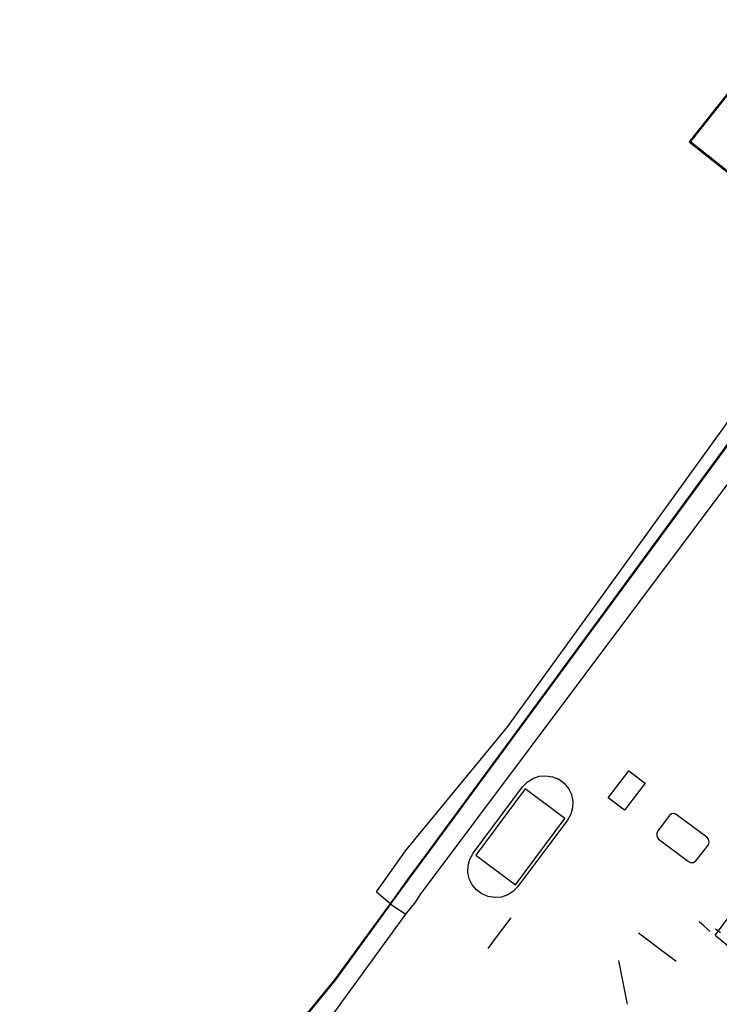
# Model space of a CAD drawing. Extents: x 13 to 4138, y -4831 to -1000.
# Tile 32 of 203: x 963 to 1390, y -1841 to -1240. Entities that reach past the tile are written whole.
import ezdxf

# ---------------------------------------------------------------- set-up
doc = ezdxf.new("R2010")
doc.units = 0
doc.header["$MEASUREMENT"] = 0
for name, color, linetype in [('БЕГОВЫЕ_ДОРОЖКИ', 30, 'CONTINUOUS'), ('ВОРКАУТ_ФИТНЕС', 1, 'CONTINUOUS'), ('ГРАНИЦА_РАЙОНА', 5, 'CONTINUOUS'), ('ЛЕСТНИЦЫ', 6, 'CONTINUOUS'), ('ПЕШЕХОДНЫЕ_ДОРОЖКИ', 3, 'CONTINUOUS'), ('СПОРТИВНЫЕ_ПЛОЩАДКИ', 3, 'CONTINUOUS')]:
    doc.layers.add(name, color=color, linetype=linetype)

msp = doc.modelspace()

# ---------------------------------------------------------------- linework, layer by layer
at = {"layer": 'БЕГОВЫЕ_ДОРОЖКИ'}
msp.add_lwpolyline([(1267.22, -1769.23), (1264.4, -1772.21), (1260.94, -1774.42), (1257.06, -1775.75), (1252.97, -1776.1), (1248.91, -1775.48), (1245.12, -1773.9), (1241.82, -1771.45), (1239.2, -1768.3), (1237.42, -1764.61), (1236.57, -1760.6), (1236.71, -1756.51), (1237.82, -1752.56), (1239.85, -1749), (1270.06, -1708.51), (1272.89, -1705.54), (1276.34, -1703.32), (1280.23, -1701.99), (1284.32, -1701.64), (1288.38, -1702.27), (1292.16, -1703.85), (1295.46, -1706.29), (1298.08, -1709.44), (1299.87, -1713.13), (1300.72, -1717.14), (1300.58, -1721.24), (1299.46, -1725.18), (1297.44, -1728.74)], close=True, dxfattribs=at)
at = {"layer": 'ВОРКАУТ_ФИТНЕС'}
msp.add_lwpolyline([(1322.31, -1715.24), (1334.91, -1698.58), (1344.94, -1706.14), (1332.35, -1722.8)], close=True, dxfattribs=at)
at = {"layer": 'ГРАНИЦА_РАЙОНА'}
for points in [[(1542.34, -1301.66), (1464.75, -1240.38), (1451.86, -1256.63), (1430.97, -1240.12), (1371.91, -1314.59), (1404.34, -1340.2), (1419.19, -1321.49), (1486.59, -1374.72)], [(1543.09, -1301.42), (1465.5, -1240.15), (1452.61, -1256.39), (1431.72, -1239.89), (1372.66, -1314.36), (1405.09, -1339.97), (1419.93, -1321.26), (1487.33, -1374.49)], [(1486.59, -1374.72), (1438.92, -1439.62), (1412.85, -1475.11), (1270.27, -1669.26), (1211.84, -1748.53), (1200.77, -1763.54), (1191.51, -1776.35), (1154.97, -1826.55), (1129.06, -1858.09), (1114.72, -1878.43), (986.54, -2047.21)], [(1487.33, -1374.49), (1439.67, -1439.39), (1413.59, -1474.88), (1271.01, -1669.03), (1212.58, -1748.29), (1201.52, -1763.3), (1192.26, -1776.12), (1155.72, -1826.32), (1129.81, -1857.85), (1115.46, -1878.2), (987.29, -2046.97)]]:
    msp.add_lwpolyline(points, dxfattribs=at)
at = {"layer": 'ЛЕСТНИЦЫ'}
msp.add_lwpolyline([(1387.89, -1795.1), (1390.91, -1797.37)], dxfattribs=at)
at = {"layer": 'ПЕШЕХОДНЫЕ_ДОРОЖКИ'}
for points in [[(1180.85, -1772.63), (1198.42, -1747.53), (1260.99, -1671.66), (1263.07, -1668.79), (1312.62, -1600.29), (1404.33, -1473.53), (1447.57, -1413.77), (1490.35, -1354.62)], [(962.69, -2103.26), (1123.38, -1889.93), (1198.72, -1786.18), (1204.75, -1778.77), (1207.46, -1774.45), (1475.85, -1416.14), (1500.84, -1382.78)], [(1387.67, -1799.07), (1490.23, -1663.1)], [(1180.85, -1772.63), (1191.2, -1781.25), (1198.72, -1786.18)], [(1248.97, -1807.17), (1253.51, -1801.15), (1263.14, -1788.42)], [(1384.65, -1796.8), (1380.83, -1793.29), (1377.98, -1790.98)], [(1363.99, -1815.16), (1357.36, -1810.18), (1340.84, -1797.74)], [(1387.67, -1799.07), (1411.07, -1818.42), (1415.51, -1822.16)], [(1328.58, -1814.48), (1333.99, -1841.1)]]:
    msp.add_lwpolyline(points, dxfattribs=at)
at = {"layer": 'СПОРТИВНЫЕ_ПЛОЩАДКИ'}
for points in [[(1241.47, -1750.24), (1265.81, -1768.23), (1295.88, -1727.72), (1271.54, -1709.73)], [(1352.07, -1736.92), (1352.08, -1738.48), (1352.88, -1740.17), (1371.34, -1754.07), (1372.6, -1754.67), (1374.59, -1754.6), (1376, -1753.72), (1383.72, -1743.95), (1384.17, -1742.24), (1383.74, -1740.41), (1382.62, -1739.14), (1363.95, -1725.3), (1362.66, -1724.65), (1360.96, -1724.93), (1359.89, -1726.04), (1352.79, -1735.26)]]:
    msp.add_lwpolyline(points, close=True, dxfattribs=at)

doc.saveas('drawing.dxf')
